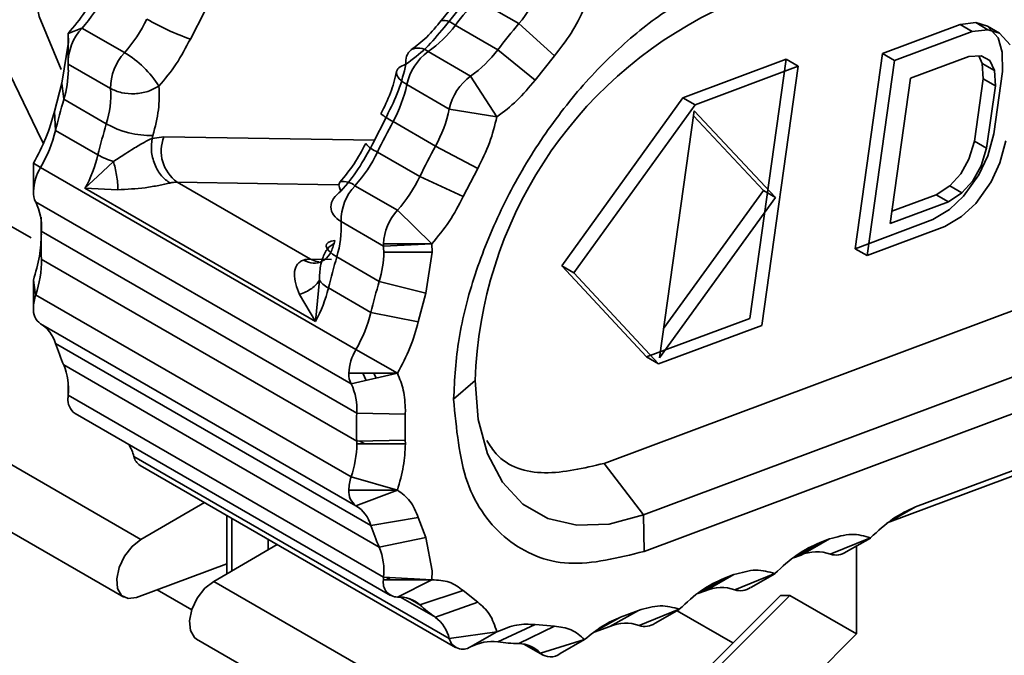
# Model space of a CAD drawing. Header units: millimetres. Extents: x 0 to 420, y 0 to 297.
# Tile 92 of 126: x 323.816 to 324.964, y 123.791 to 124.532. Entities that reach past the tile are written whole.
import ezdxf

# ---------------------------------------------------------------- set-up
doc = ezdxf.new("R2010")
doc.units = ezdxf.units.MM

msp = doc.modelspace()

# ---------------------------------------------------------------- linework, layer by layer
at = {"color": 7, "linetype": 'Continuous', "lineweight": 35}
for p, q in [((324.3315, 124.5609), (324.3076, 124.5312)), ((324.3979, 124.5274), (324.3484, 124.5559)), ((324.015, 124.5093), (324.0318, 124.542)), ((324.3333, 124.5509), (324.3107, 124.5229)), ((324.4972, 124.0146), (325.9301, 124.55)), ((323.8887, 124.5221), (323.8724, 124.5157)), ((323.9382, 124.4935), (323.8887, 124.5221)), ((324.3239, 124.5254), (324.3734, 124.4968)), ((324.4394, 124.4897), (324.3979, 124.5274)), ((324.8218, 124.4924), (324.9124, 124.5263)), ((324.9124, 124.5263), (324.9305, 124.5285)), ((324.9124, 124.5263), (324.9265, 124.5181)), ((324.9447, 124.5203), (324.9265, 124.5181)), ((324.9305, 124.5285), (324.9443, 124.5244)), ((324.9447, 124.5203), (324.9305, 124.5285)), ((324.9443, 124.5244), (324.9566, 124.5107)), ((324.9584, 124.5163), (324.9443, 124.5244)), ((324.9584, 124.5163), (324.9447, 124.5203)), ((323.8728, 124.5058), (323.8724, 124.5157)), ((323.8724, 124.5157), (323.8724, 124.5137)), ((323.8724, 124.5138), (323.8724, 124.483)), ((324.9265, 124.5181), (324.836, 124.4843)), ((324.9566, 124.5107), (324.9615, 124.4942)), ((324.9708, 124.5026), (324.9584, 124.5163)), ((323.8728, 124.5058), (323.8654, 124.4581)), ((324.3734, 124.4968), (324.4168, 124.4616)), ((324.3417, 124.4662), (324.2922, 124.4948)), ((324.4394, 124.4897), (324.4168, 124.4616)), ((324.5891, 124.441), (324.7094, 124.4859)), ((324.7094, 124.4859), (324.667, 124.1837)), ((324.7235, 124.4778), (324.7094, 124.4859)), ((324.7899, 124.2649), (324.8218, 124.4924)), ((324.836, 124.4843), (324.8218, 124.4924)), ((324.8545, 124.4637), (324.9224, 124.4891)), ((324.9224, 124.4891), (324.9368, 124.4899)), ((324.934, 124.4897), (324.9382, 124.4809)), ((324.9368, 124.4899), (324.9468, 124.4844)), ((324.9468, 124.4844), (324.9523, 124.4727)), ((324.9615, 124.4942), (324.9619, 124.4714)), ((323.8725, 124.4802), (323.922, 124.4516)), ((324.7235, 124.4778), (324.6033, 124.4328)), ((324.6811, 124.1755), (324.7235, 124.4778)), ((324.8041, 124.2568), (324.836, 124.4843)), ((324.9382, 124.4809), (324.9392, 124.4629)), ((324.9523, 124.4727), (324.9382, 124.4809)), ((324.3724, 124.4187), (324.3417, 124.4662)), ((324.8308, 124.2943), (324.8545, 124.4637)), ((324.9392, 124.4629), (324.929, 124.3903)), ((324.9534, 124.4548), (324.9392, 124.4629)), ((324.9619, 124.4714), (324.9517, 124.3988)), ((324.9523, 124.4727), (324.9534, 124.4548)), ((323.8654, 124.4581), (323.8565, 124.4247)), ((323.8675, 124.4391), (323.8654, 124.4581)), ((324.2673, 124.4563), (324.3168, 124.4277)), ((324.9534, 124.4548), (324.9432, 124.3822)), ((323.917, 124.4105), (323.8675, 124.4391)), ((324.448, 124.245), (324.5891, 124.441)), ((324.6033, 124.4328), (324.5891, 124.441)), ((324.3168, 124.4277), (324.3724, 124.4187)), ((324.6033, 124.4328), (324.4622, 124.2368)), ((323.8565, 124.4247), (323.8578, 124.4028)), ((324.2439, 124.4196), (324.2272, 124.3868)), ((324.5618, 124.1376), (324.6023, 124.4258)), ((324.6015, 124.4198), (324.683, 124.3329)), ((324.6023, 124.4258), (324.6972, 124.3247)), ((324.3008, 124.3846), (324.2513, 124.4131)), ((323.8578, 124.4028), (323.9073, 124.3742)), ((323.9714, 124.3969), (323.9705, 124.3936)), ((323.9705, 124.3936), (323.9842, 124.3953)), ((324.9517, 124.3988), (324.9445, 124.3732)), ((324.35, 124.3583), (324.3008, 124.3846)), ((324.929, 124.3903), (324.9225, 124.3695)), ((324.9432, 124.3822), (324.929, 124.3903)), ((324.9432, 124.3822), (324.9367, 124.3614)), ((324.9586, 124.365), (324.9658, 124.3906)), ((324.2331, 124.3776), (324.2826, 124.349)), ((324.9445, 124.3732), (324.9342, 124.351)), ((323.8404, 124.3597), (323.8321, 124.3645)), ((323.8321, 124.3318), (323.8321, 124.3645)), ((324.2081, 124.1475), (323.8404, 124.3597)), ((323.9069, 124.349), (323.9253, 124.3667)), ((324.35, 124.3583), (324.3332, 124.3256)), ((324.9225, 124.3695), (324.913, 124.3522)), ((324.9367, 124.3614), (324.9271, 124.344)), ((324.9484, 124.3428), (324.9586, 124.365)), ((323.8922, 124.3353), (323.9069, 124.349)), ((324.2826, 124.349), (324.3332, 124.3256)), ((324.9003, 124.3383), (324.913, 124.3522)), ((324.9342, 124.351), (324.9164, 124.326)), ((323.8922, 124.3353), (324.1609, 124.1802)), ((323.9306, 124.3337), (323.8922, 124.3353)), ((324.1551, 124.2527), (323.9995, 124.3425)), ((324.2564, 124.3098), (324.2069, 124.3384)), ((324.8845, 124.3278), (324.9003, 124.3383)), ((324.9003, 124.3383), (324.9144, 124.3301)), ((324.9271, 124.344), (324.9144, 124.3301)), ((324.9484, 124.3428), (324.9306, 124.3178)), ((324.6972, 124.3247), (324.5618, 124.1376)), ((324.5667, 124.172), (324.683, 124.3329)), ((324.683, 124.3329), (324.6972, 124.3247)), ((324.8328, 124.3085), (324.8845, 124.3278)), ((324.8845, 124.3278), (324.8987, 124.3197)), ((324.9144, 124.3301), (324.8987, 124.3197)), ((324.9164, 124.326), (324.9, 124.3107)), ((323.8347, 124.3195), (324.2024, 124.1072)), ((324.8987, 124.3197), (324.8308, 124.2943)), ((324.9306, 124.3178), (324.9141, 124.3025)), ((323.7876, 124.3015), (323.8294, 124.2774)), ((323.841, 124.3016), (323.8413, 124.2867)), ((324.2966, 124.2707), (324.2564, 124.3098)), ((324.9, 124.3107), (324.8804, 124.2988)), ((324.9141, 124.3025), (324.8946, 124.2906)), ((323.841, 124.2689), (323.841, 124.293)), ((324.1907, 124.2965), (324.2402, 124.2679)), ((324.8804, 124.2988), (324.7899, 124.2649)), ((324.8946, 124.2906), (324.8041, 124.2568)), ((324.209, 124.0732), (323.8413, 124.2855)), ((324.1836, 124.2744), (324.1826, 124.2711)), ((324.2401, 124.2707), (324.2966, 124.2707)), ((324.2402, 124.2679), (324.2966, 124.2707)), ((324.2966, 124.2707), (324.297, 124.2609)), ((324.2352, 124.2268), (324.1857, 124.2554)), ((324.2405, 124.2609), (324.297, 124.2609)), ((324.297, 124.2609), (324.2896, 124.2132)), ((324.7899, 124.2649), (324.8041, 124.2568)), ((323.8413, 124.2528), (324.209, 124.0405)), ((324.5467, 124.1387), (324.448, 124.245)), ((324.4622, 124.2368), (324.448, 124.245)), ((324.5609, 124.1306), (324.4622, 124.2368)), ((323.8347, 124.2111), (323.8321, 124.2284)), ((323.8321, 124.1957), (323.8321, 124.2284)), ((324.1654, 124.2281), (324.1609, 124.1802)), ((324.2896, 124.2132), (324.2352, 124.2268)), ((324.2024, 123.9988), (323.8347, 124.2111)), ((324.1609, 124.1802), (324.1422, 124.2116)), ((324.176, 124.2191), (324.2255, 124.1905)), ((324.2896, 124.2132), (324.2807, 124.1798)), ((324.2255, 124.1905), (324.2807, 124.1798)), ((323.8404, 124.1774), (324.2081, 123.9651)), ((324.667, 124.1837), (324.5467, 124.1387)), ((324.6811, 124.1755), (324.5609, 124.1306)), ((323.5472, 124.1627), (323.9573, 123.926)), ((324.2255, 123.9422), (323.8578, 124.1545)), ((325.0996, 124.1625), (324.5431, 123.9545)), ((324.2563, 124.1196), (324.2081, 124.1475)), ((323.8675, 124.1293), (324.2352, 123.917)), ((324.5467, 124.1387), (324.5609, 124.1306)), ((324.2563, 124.1196), (324.1998, 124.1196)), ((324.2024, 124.1072), (324.2563, 124.1196)), ((325.101, 124.1201), (324.5439, 123.9119)), ((323.8724, 124.0911), (323.8724, 124.1097)), ((324.347, 124.1111), (324.3219, 124.0893)), ((323.5272, 124.0954), (323.9374, 123.8587)), ((323.8725, 124.094), (323.8725, 124.1021)), ((324.2402, 123.8817), (323.8725, 124.094)), ((323.8807, 124.0727), (324.2484, 123.8605)), ((324.2656, 124.0719), (324.209, 124.0732)), ((324.2656, 124.0719), (324.2653, 124.0567)), ((324.2657, 124.0765), (324.2656, 124.0719)), ((324.2653, 124.0567), (324.2656, 124.0418)), ((324.8605, 123.9639), (325.0912, 124.0501)), ((324.209, 124.0405), (324.2656, 124.0418)), ((324.2091, 124.0373), (324.2657, 124.0373)), ((324.2656, 124.0418), (324.2657, 124.0373)), ((325.0575, 124.0311), (324.8273, 123.9452)), ((324.3168, 123.8104), (323.9491, 124.0227)), ((324.5431, 123.9545), (324.4972, 124.0146)), ((323.9564, 124.0122), (324.3241, 123.7999)), ((324.2563, 123.9834), (324.2024, 123.9988)), ((324.2563, 123.9834), (324.1998, 123.9834)), ((324.2081, 123.9651), (324.2563, 123.9834)), ((324.0316, 123.9688), (323.9573, 123.926)), ((324.0576, 123.9538), (324.0576, 123.8859)), ((324.2807, 123.9513), (324.2255, 123.9422)), ((324.2807, 123.9513), (324.2896, 123.9282)), ((324.5431, 123.9545), (324.5439, 123.9119)), ((324.2352, 123.917), (324.2896, 123.9282)), ((324.2896, 123.9282), (324.297, 123.8891)), ((324.7269, 123.9077), (324.7601, 123.9264)), ((324.7491, 123.9223), (324.7601, 123.9264)), ((324.8079, 123.9277), (324.761, 123.9086)), ((324.7796, 123.9113), (324.8077, 123.9275)), ((324.1164, 123.9198), (324.0422, 123.877)), ((324.7917, 123.9183), (324.7917, 123.8158)), ((324.7269, 123.9077), (324.7181, 123.9044)), ((323.9524, 123.8583), (324.0576, 123.8974)), ((324.297, 123.8891), (324.2966, 123.8788)), ((324.0422, 123.877), (324.4523, 123.6402)), ((324.2966, 123.8788), (324.2401, 123.8788)), ((324.2966, 123.8788), (324.2402, 123.8817)), ((324.2564, 123.8586), (324.2966, 123.8788)), ((324.2781, 123.8788), (324.2763, 123.8799)), ((324.6155, 123.8661), (324.6487, 123.8848)), ((324.6377, 123.8807), (324.6487, 123.8848)), ((324.6964, 123.886), (324.6496, 123.867)), ((324.6682, 123.8697), (324.6962, 123.8859)), ((324.3332, 123.8662), (324.2826, 123.8496)), ((324.3332, 123.8662), (324.35, 123.8528)), ((324.6155, 123.8661), (324.6067, 123.8628)), ((324.7028, 123.8604), (324.5677, 123.7257)), ((324.714, 123.8607), (324.577, 123.7241)), ((324.7028, 123.8604), (324.714, 123.8607)), ((324.714, 123.8607), (324.7917, 123.8158)), ((324.3008, 123.8351), (324.35, 123.8528)), ((324.5041, 123.8245), (324.5373, 123.8431)), ((324.5166, 123.8354), (324.5373, 123.8431)), ((324.585, 123.8444), (324.5382, 123.8254)), ((324.5567, 123.8281), (324.5848, 123.8443)), ((324.5823, 123.8428), (324.6474, 123.8052)), ((324.4168, 123.8266), (324.3734, 123.8066)), ((324.3979, 123.8044), (324.4394, 123.8246)), ((324.4168, 123.8266), (324.4394, 123.8246)), ((324.5041, 123.8245), (324.4859, 123.8177)), ((324.0222, 123.8097), (324.4323, 123.5729)), ((324.3724, 123.8183), (324.3168, 123.8104)), ((324.3417, 123.8006), (324.3724, 123.8183)), ((324.4745, 123.8091), (324.423, 123.7934)), ((324.4462, 123.7928), (324.4745, 123.8091)), ((324.7917, 123.8158), (324.6548, 123.6791)), ((324.4036, 123.8039), (324.4262, 123.7908))]:
    msp.add_line(p, q, dxfattribs=at)
at = {"color": 8, "linetype": 'Continuous', "lineweight": 35}
for p, q in [((323.9842, 124.3953), (324.2295, 124.3913)), ((323.9995, 124.3425), (324.1871, 124.3394)), ((323.8413, 124.2855), (323.8413, 124.2918)), ((324.1797, 124.2523), (324.1551, 124.2527)), ((324.2199, 124.1112), (324.2162, 124.1196)), ((324.229, 124.1196), (324.2316, 124.1139)), ((324.2126, 124.0406), (324.2184, 124.0373)), ((324.8605, 123.9639), (324.831, 123.9473)), ((324.0634, 123.8892), (324.0634, 123.9505)), ((324.1058, 123.926), (324.1058, 123.9137)), ((324.7491, 123.9223), (324.7196, 123.9057)), ((324.2484, 123.8788), (324.2436, 123.8816)), ((324.2664, 123.8804), (324.2691, 123.8788)), ((324.6377, 123.8807), (324.6082, 123.864)), ((324.0167, 123.8438), (323.9763, 123.8672)), ((324.26, 123.8586), (324.3008, 123.8351)), ((324.2826, 123.8496), (324.2699, 123.8569)), ((324.5166, 123.8354), (324.4883, 123.8195)), ((324.423, 123.7934), (324.4055, 123.8035))]:
    msp.add_line(p, q, dxfattribs=at)
at = {"color": 7, "linetype": 'Continuous', "lineweight": 35, "flags": 128}
for points in [[(323.8436, 124.3885), (323.8414, 124.392), (323.7835, 124.5111), (323.7597, 124.6299), (323.7737, 124.7293), (323.8234, 124.7929), (323.9005, 124.8105), (323.9927, 124.7792)], [(323.8975, 124.8107), (323.8761, 124.8002), (323.8294, 124.7405), (323.8162, 124.6471), (323.8386, 124.5355), (323.8645, 124.4739)], [(324.1906, 124.332), (324.1888, 124.3361), (324.1882, 124.3394), (324.1887, 124.3418), (324.1896, 124.3428)], [(324.1857, 124.2554), (324.1807, 124.2586), (324.1768, 124.2619), (324.1744, 124.2649), (324.1733, 124.2677), (324.1738, 124.2702), (324.1757, 124.2722), (324.179, 124.2736), (324.1836, 124.2744)], [(324.347, 124.1111), (324.3506, 124.0656), (324.3613, 124.0257), (324.3788, 123.9925), (324.4025, 123.9671), (324.4318, 123.9502), (324.4656, 123.9424), (324.5031, 123.9438), (324.5431, 123.9545)], [(323.9573, 123.926), (323.9471, 123.9178), (323.9382, 123.9064), (323.932, 123.8931), (323.9292, 123.8799), (323.9302, 123.8685), (323.9349, 123.8605), (323.9426, 123.8569), (323.9524, 123.8583)], [(324.0422, 123.877), (324.032, 123.8689), (324.0231, 123.8574), (324.0168, 123.8442), (324.014, 123.8309), (324.015, 123.8195), (324.0197, 123.8115), (324.0222, 123.8097)]]:
    msp.add_lwpolyline(points, dxfattribs=at)
at = {"color": 8, "linetype": 'Continuous', "lineweight": 35, "flags": 128}
msp.add_lwpolyline([(324.1649, 124.2494), (324.1608, 124.2502), (324.1551, 124.2527)], dxfattribs=at)
at = {"color": 7, "linetype": 'Continuous', "lineweight": 35}
for centre, radius, start, end in [((324.2673, 124.6371), 0.1706, 319.953, 335.8712), ((323.7624, 124.6346), 0.1692, 318.2977, 334.3061), ((324.9663, 124.0342), 0.8087, 139.8185, 142.5922), ((323.8119, 124.606), 0.1692, 318.2977, 334.3061), ((324.1176, 124.798), 0.3064, 239.9976, 250.447), ((324.8446, 124.0947), 0.4979, 116.1138, 178.1025), ((323.9327, 124.4809), 0.0602, 136.8977, 180.691), ((324.2129, 124.6086), 0.1387, 304.8702, 323.1601), ((325.0158, 124.0056), 0.8087, 139.8185, 142.5922), ((324.2834, 124.4834), 0.0174, 128.6998, 191.2804), ((324.2624, 124.58), 0.1387, 304.8702, 323.1601), ((323.9822, 124.4523), 0.0602, 136.8977, 180.691), ((323.8793, 124.3926), 0.1168, 31.9399, 59.7123), ((324.3299, 124.4431), 0.0639, 126.0969, 168.1193), ((323.7512, 124.4746), 0.1216, 343.0277, 359.3124), ((323.7845, 124.4732), 0.0882, 359.9514, 4.538), ((324.3794, 124.4146), 0.0639, 126.0969, 168.1193), ((323.8073, 124.4447), 0.1149, 342.6739, 3.4223), ((324.1129, 124.4891), 0.1579, 331.2526, 348.0202), ((324.5541, 124.2365), 0.7158, 163.5639, 166.573), ((324.1624, 124.4605), 0.1579, 331.2526, 348.0202), ((324.6036, 124.208), 0.7158, 163.5639, 166.573), ((323.9687, 124.5017), 0.1048, 240.43, 271.5006), ((325.0068, 124.0039), 0.8592, 151.5597, 154.2238), ((323.7006, 124.4414), 0.1619, 329.7164, 346.2024), ((324.0257, 124.3788), 0.0447, 158.2096, 234.1867), ((325.0563, 123.9754), 0.8592, 151.5597, 154.2238), ((323.7515, 124.4123), 0.1604, 331.3019, 346.2529), ((323.9485, 124.4479), 0.0844, 240.7905, 254.0282), ((324.0806, 124.4509), 0.1692, 318.2977, 334.3061), ((323.8898, 124.3298), 0.0577, 148.8142, 178.0407), ((324.1301, 124.4223), 0.1692, 318.2977, 334.3061), ((323.9992, 124.312), 0.0305, 89.511, 105.1104), ((324.2509, 124.2972), 0.0602, 136.8977, 180.691), ((323.8584, 124.3311), 0.0264, 178.423, 206.0199), ((323.7733, 124.2899), 0.0682, 356.2431, 25.7087), ((324.3021, 124.2677), 0.0621, 137.3406, 177.2064), ((324.076, 124.2896), 0.1149, 342.6739, 3.4223), ((324.3263, 124.2689), 0.4853, 178.0407, 179.9909), ((324.2981, 124.2689), 0.457, 179.9891, 182.019), ((324.2752, 124.2707), 0.0351, 179.9421, 184.5475), ((324.1522, 124.2609), 0.0882, 359.9514, 4.538), ((324.8723, 124.0529), 0.7158, 163.5639, 166.573), ((324.1189, 124.2623), 0.1216, 343.0277, 359.3124), ((323.7196, 124.2507), 0.1218, 341.0167, 0.9748), ((324.1548, 124.2222), 0.0305, 89.5107, 105.1096), ((324.9218, 124.0243), 0.7158, 163.5639, 166.573), ((323.882, 124.195), 0.0499, 161.1744, 179.1654), ((324.0202, 124.2572), 0.1604, 331.3019, 346.2529), ((323.8521, 124.1937), 0.0201, 174.3598, 234.4157), ((324.0682, 124.2291), 0.1619, 329.7164, 346.2024), ((323.8195, 124.1434), 0.0399, 16.0801, 58.4028), ((324.1083, 124.2365), 0.2636, 198.1423, 204.0007), ((324.2575, 124.1176), 0.0577, 148.8142, 178.0407), ((323.799, 124.1016), 0.0739, 354.1208, 22.0332), ((324.2261, 124.1188), 0.0264, 178.423, 206.0199), ((324.141, 124.0777), 0.0682, 356.2431, 25.7087), ((323.8922, 124.089), 0.02, 174.1056, 234.5814), ((323.9125, 124.091), 0.0401, 175.7445, 179.9601), ((324.6799, 124.0568), 0.4712, 178.0113, 181.9887), ((324.0843, 124.0391), 0.1248, 341.1727, 359.1663), ((324.1176, 124.0373), 0.0915, 359.9881, 2.0164), ((323.9003, 124.0102), 0.0504, 14.358, 31.7495), ((323.965, 124.026), 0.0162, 191.9221, 238.1815), ((324.2497, 123.9827), 0.0499, 161.1744, 179.1654), ((324.2198, 123.9815), 0.0201, 174.3598, 234.4157), ((324.1872, 123.9311), 0.0399, 16.0801, 58.4028), ((324.476, 124.0243), 0.2636, 198.1423, 204.0007), ((324.1667, 123.8893), 0.0739, 354.1208, 22.0332), ((324.7451, 123.8656), 0.0459, 69.6713, 113.3601), ((324.7675, 123.9294), 0.0217, 252.7317, 303.8385), ((324.257, 123.8758), 0.0172, 169.8303, 268.2599), ((324.2802, 123.8788), 0.0401, 175.7445, 179.9601), ((324.6337, 123.824), 0.0459, 69.6715, 113.3604), ((324.656, 123.8878), 0.0217, 252.7345, 303.8347), ((324.2588, 123.8231), 0.0356, 48.1244, 93.8099), ((324.398, 123.9754), 0.1707, 227.4654, 235.2916), ((324.2755, 123.8011), 0.0423, 12.6872, 53.3223), ((324.5222, 123.7824), 0.0459, 69.6695, 113.3614), ((324.5446, 123.8461), 0.0217, 252.7326, 303.8382), ((324.3326, 123.8141), 0.0162, 193.0596, 304.163), ((324.3673, 123.7517), 0.0552, 83.6796, 117.6573), ((324.4036, 124.0057), 0.2014, 261.3855, 268.395), ((324.3976, 123.7696), 0.0348, 43.0353, 89.4361), ((324.435, 123.8071), 0.0182, 228.9062, 308.2732)]:
    msp.add_arc(centre, radius, start, end, dxfattribs=at)
at = {"color": 8, "linetype": 'Continuous', "lineweight": 35}
for centre, radius, start, end in [((324.3086, 124.5082), 0.023, 48.4345, 92.3625), ((324.2805, 124.4797), 0.0191, 52.387, 114.8146), ((324.291, 124.4917), 0.088, 232.2105, 243.1635), ((324.2463, 124.41), 0.035, 219.8438, 247.8548), ((324.1938, 124.3232), 0.02, 49.044, 102.0299)]:
    msp.add_arc(centre, radius, start, end, dxfattribs=at)
at = {"color": 7, "linetype": 'Continuous', "lineweight": 35}
for points, knots in [([(324.3219, 124.0893), (324.3231, 124.1126), (324.3256, 124.1592), (324.3453, 124.235), (324.3757, 124.3108), (324.4165, 124.3835), (324.4655, 124.4497), (324.5205, 124.5059), (324.5789, 124.5508), (324.6178, 124.5682), (324.6372, 124.577)], [0, 0, 0, 0, 0.1249998, 0.25, 0.3749998, 0.5000001, 0.6249998, 0.7499999, 0.8750001, 1, 1, 1, 1]), ([(323.909, 124.5705), (323.9037, 124.5606), (323.8933, 124.5408), (323.8794, 124.524), (323.8724, 124.5157)], [0, 0, 0, 0, 0.500003, 1, 1, 1, 1]), ([(324.4745, 124.5457), (324.4696, 124.5357), (324.4597, 124.5157), (324.4461, 124.4984), (324.4394, 124.4897)], [0, 0, 0, 0, 0.500001, 1, 1, 1, 1]), ([(324.3076, 124.5312), (324.302, 124.5243), (324.2909, 124.5107), (324.2785, 124.5015), (324.2723, 124.4968)], [0, 0, 0, 0, 0.502162, 1, 1, 1, 1]), ([(324.3107, 124.5229), (324.3038, 124.5144), (324.2899, 124.4975), (324.2742, 124.4858), (324.2663, 124.48)], [0, 0, 0, 0, 0.500001, 1, 1, 1, 1]), ([(323.9784, 124.4544), (323.9854, 124.4628), (323.9994, 124.4795), (324.0098, 124.4994), (324.015, 124.5093)], [0, 0, 0, 0, 0.500001, 1, 1, 1, 1]), ([(324.2663, 124.48), (324.2639, 124.4698), (324.2589, 124.4496), (324.2489, 124.4296), (324.2439, 124.4196)], [0, 0, 0, 0, 0.5, 1, 1, 1, 1]), ([(324.2673, 124.4563), (324.264, 124.4585), (324.2574, 124.463), (324.2544, 124.4701), (324.2569, 124.4763), (324.2632, 124.4788), (324.2663, 124.48)], [0, 0, 0, 0, 0.25001, 0.499996, 0.749993, 1, 1, 1, 1]), ([(324.2553, 124.4709), (324.2533, 124.4628), (324.2492, 124.4465), (324.2411, 124.4303), (324.2371, 124.4221)], [0, 0, 0, 0, 0.49874, 1, 1, 1, 1]), ([(324.4168, 124.4616), (324.4098, 124.4532), (324.3959, 124.4364), (324.3803, 124.4246), (324.3724, 124.4187)], [0, 0, 0, 0, 0.5, 1, 1, 1, 1]), ([(323.9784, 124.4544), (323.9743, 124.4522), (323.9661, 124.4476), (323.9502, 124.4451), (323.9344, 124.446), (323.9261, 124.4498), (323.922, 124.4516)], [0, 0, 0, 0, 0.249997, 0.499991, 0.749995, 1, 1, 1, 1]), ([(323.9714, 124.3969), (323.974, 124.4071), (323.9792, 124.4274), (323.9787, 124.4454), (323.9784, 124.4544)], [0, 0, 0, 0, 0.5, 1, 1, 1, 1]), ([(323.8565, 124.4247), (323.8536, 124.4145), (323.8479, 124.3941), (323.8373, 124.3744), (323.8321, 124.3645)], [0, 0, 0, 0, 0.499999, 1, 1, 1, 1]), ([(324.3724, 124.4187), (324.3699, 124.4086), (324.3649, 124.3883), (324.355, 124.3683), (324.35, 124.3583)], [0, 0, 0, 0, 0.4999998, 1, 1, 1, 1]), ([(323.9253, 124.3667), (323.9301, 124.3697), (323.9377, 124.3745), (323.9497, 124.3823), (323.9606, 124.3887), (323.9674, 124.3921), (323.9705, 124.3936)], [0, 0, 0, 0, 0.326698, 0.514474, 0.785441, 1, 1, 1, 1]), ([(323.9705, 124.3936), (323.9699, 124.3889), (323.969, 124.3816), (323.9708, 124.3712), (323.9733, 124.3634), (323.9769, 124.3561), (323.9825, 124.3479), (323.9878, 124.344), (323.9913, 124.3415)], [0, 0, 0, 0, 0.239456, 0.368361, 0.499993, 0.631651, 0.760558, 1, 1, 1, 1]), ([(324.2194, 124.3876), (324.2151, 124.3794), (324.2065, 124.3632), (324.1951, 124.3494), (324.1894, 124.3426)], [0, 0, 0, 0, 0.500487, 1, 1, 1, 1]), ([(324.2272, 124.3868), (324.222, 124.3769), (324.2115, 124.3571), (324.1976, 124.3403), (324.1906, 124.332)], [0, 0, 0, 0, 0.499999, 1, 1, 1, 1]), ([(323.9253, 124.3667), (323.926, 124.3642), (323.9275, 124.3589), (323.9291, 124.3504), (323.9303, 124.3417), (323.9305, 124.3364), (323.9306, 124.3337)], [0, 0, 0, 0, 0.2326244, 0.4801965, 0.7380259, 1, 1, 1, 1]), ([(323.9913, 124.3415), (323.9893, 124.341), (323.9853, 124.3402), (323.9757, 124.3382), (323.9566, 124.3348), (323.941, 124.3342), (323.9306, 124.3337)], [0, 0, 0, 0, 0.118984, 0.237791, 0.488268, 1, 1, 1, 1]), ([(324.1907, 124.2965), (324.1874, 124.2989), (324.1808, 124.3038), (324.178, 124.3136), (324.1808, 124.3237), (324.1873, 124.3292), (324.1906, 124.332)], [0, 0, 0, 0, 0.250009, 0.499996, 0.749995, 1, 1, 1, 1]), ([(324.3332, 124.3256), (324.328, 124.3157), (324.3176, 124.2959), (324.3036, 124.2791), (324.2966, 124.2707)], [0, 0, 0, 0, 0.5000016, 1, 1, 1, 1]), ([(323.8414, 124.2822), (323.841, 124.2736), (323.8402, 124.2564), (323.8348, 124.2377), (323.8321, 124.2284)], [0, 0, 0, 0, 0.5000025, 1, 1, 1, 1]), ([(324.1469, 124.2516), (324.1507, 124.25), (324.1583, 124.2468), (324.1694, 124.2497), (324.1784, 124.2578), (324.1812, 124.2667), (324.1826, 124.2711)], [0, 0, 0, 0, 0.249989, 0.499996, 0.749998, 1, 1, 1, 1]), ([(324.1826, 124.2711), (324.18, 124.2694), (324.1741, 124.2653), (324.1694, 124.2551), (324.1659, 124.2424), (324.1656, 124.2337), (324.1654, 124.2281)], [0, 0, 0, 0, 0.214469, 0.495922, 0.680558, 1, 1, 1, 1]), ([(324.1422, 124.2116), (324.1391, 124.2198), (324.1345, 124.2321), (324.1379, 124.2446), (324.1423, 124.2496), (324.1453, 124.251), (324.1469, 124.2516)], [0, 0, 0, 0, 0.511773, 0.761941, 0.880834, 1, 1, 1, 1]), ([(324.1654, 124.2281), (324.1643, 124.2264), (324.1621, 124.2231), (324.1567, 124.2185), (324.15, 124.2145), (324.1448, 124.2126), (324.1422, 124.2116)], [0, 0, 0, 0, 0.247004, 0.499991, 0.753014, 1, 1, 1, 1]), ([(324.176, 124.2191), (324.1736, 124.2206), (324.169, 124.2235), (324.1666, 124.2266), (324.1654, 124.2281)], [0, 0, 0, 0, 0.5000197, 1, 1, 1, 1]), ([(324.2807, 124.1798), (324.2779, 124.1696), (324.2721, 124.1492), (324.2616, 124.1294), (324.2563, 124.1196)], [0, 0, 0, 0, 0.500001, 1, 1, 1, 1]), ([(324.2563, 124.1196), (324.259, 124.1133), (324.2644, 124.1009), (324.2652, 124.0846), (324.2657, 124.0765)], [0, 0, 0, 0, 0.499999, 1, 1, 1, 1]), ([(324.5439, 123.9119), (324.5137, 123.9044), (324.4531, 123.8892), (324.381, 123.9204), (324.3314, 123.9864), (324.3251, 124.055), (324.3219, 124.0893)], [0, 0, 0, 0, 0.25, 0.5, 0.75, 1, 1, 1, 1]), ([(324.2657, 124.0373), (324.2652, 124.0287), (324.2644, 124.0114), (324.259, 123.9928), (324.2563, 123.9834)], [0, 0, 0, 0, 0.5000025, 1, 1, 1, 1]), ([(324.3607, 124.0412), (324.3641, 124.0358), (324.3791, 124.012), (324.4265, 123.9978), (324.4736, 124.009), (324.4972, 124.0146)], [0, 0, 0, 0, 0.128147, 0.564074, 1, 1, 1, 1]), ([(324.2563, 123.9834), (324.2616, 123.9796), (324.2721, 123.972), (324.2779, 123.9582), (324.2807, 123.9513)], [0, 0, 0, 0, 0.500002, 1, 1, 1, 1]), ([(324.8079, 123.9277), (324.8165, 123.9357), (324.8337, 123.9517), (324.8516, 123.9598), (324.8605, 123.9639)], [0, 0, 0, 0, 0.5, 1, 1, 1, 1]), ([(324.6964, 123.886), (324.705, 123.894), (324.7223, 123.9101), (324.7402, 123.9182), (324.7491, 123.9223)], [0, 0, 0, 0, 0.5, 1, 1, 1, 1]), ([(324.7601, 123.9264), (324.7688, 123.9289), (324.7863, 123.934), (324.8007, 123.9298), (324.8079, 123.9277)], [0, 0, 0, 0, 0.5000017, 1, 1, 1, 1]), ([(324.6487, 123.8848), (324.6574, 123.8873), (324.6749, 123.8924), (324.6893, 123.8881), (324.6964, 123.886)], [0, 0, 0, 0, 0.4999976, 1, 1, 1, 1]), ([(324.2966, 123.8788), (324.3036, 123.8785), (324.3176, 123.8778), (324.328, 123.87), (324.3332, 123.8662)], [0, 0, 0, 0, 0.499997, 1, 1, 1, 1]), ([(324.585, 123.8444), (324.5936, 123.8524), (324.6108, 123.8684), (324.6287, 123.8766), (324.6377, 123.8807)], [0, 0, 0, 0, 0.5, 1, 1, 1, 1]), ([(324.35, 123.8528), (324.355, 123.8485), (324.3649, 123.84), (324.3699, 123.8255), (324.3724, 123.8183)], [0, 0, 0, 0, 0.5000002, 1, 1, 1, 1]), ([(324.5373, 123.8431), (324.546, 123.8457), (324.5635, 123.8507), (324.5778, 123.8465), (324.585, 123.8444)], [0, 0, 0, 0, 0.5000017, 1, 1, 1, 1]), ([(324.4745, 123.8091), (324.4815, 123.8148), (324.4954, 123.8261), (324.5096, 123.8323), (324.5166, 123.8354)], [0, 0, 0, 0, 0.4999986, 1, 1, 1, 1]), ([(324.3724, 123.8183), (324.3803, 123.8215), (324.3959, 123.8278), (324.4098, 123.827), (324.4168, 123.8266)], [0, 0, 0, 0, 0.499997, 1, 1, 1, 1]), ([(324.4394, 123.8246), (324.4461, 123.8238), (324.4597, 123.8221), (324.4696, 123.8135), (324.4745, 123.8091)], [0, 0, 0, 0, 0.499999, 1, 1, 1, 1])]:
    msp.add_open_spline(points, degree=3, knots=knots, dxfattribs=at)

doc.saveas('drawing.dxf')
